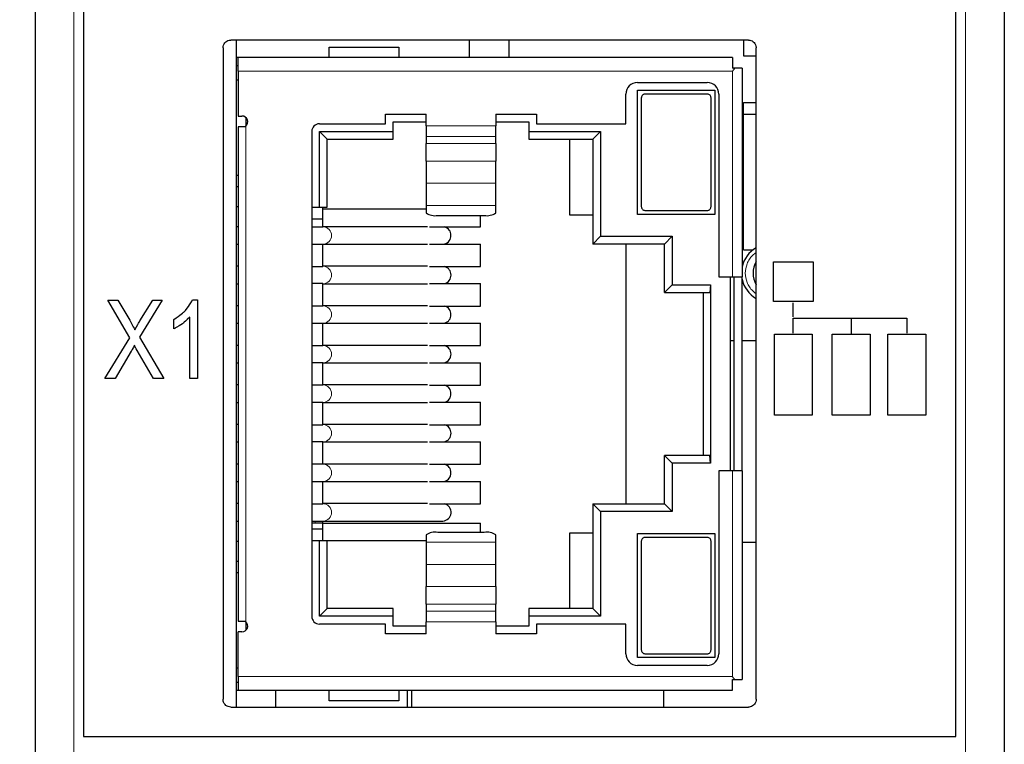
# Model space of a CAD drawing. Header units: millimetres. Extents: x 5 to 418, y 2 to 292.
# Tile 9 of 29: x 65 to 90, y 176 to 195. Entities that reach past the tile are written whole.
import ezdxf

# ---------------------------------------------------------------- set-up
doc = ezdxf.new("R2010")
doc.units = ezdxf.units.MM
doc.layers.add('SLD-0', color=7, linetype='Continuous')
doc.styles.add('SLDTEXTSTYLE0', font='TXT', dxfattribs={"width": 0.605})
doc.dimstyles.new('SLDDIMSTYLE1', dxfattribs={"dimtxt": 3.5, "dimasz": 3.302, "dimexe": 0, "dimexo": 0.0625, "dimgap": 0.875, "dimtad": 1, "dimdec": 1, "dimrnd": 1e-09, "dimzin": 12, "dimdsep": 46, "dimtxsty": 'SLDTEXTSTYLE0', "dimsah": 1, "dimcen": 0.09, "dimadec": 0, "dimazin": 3, "dimtfac": 1, "dimtofl": 0, "dimtmove": 0, "dimatfit": 3, "dimfxl": 1, "dimfrac": 2, "dimtolj": 1, "dimtzin": 12, "dimarcsym": 0})

# ---------------------------------------------------------------- blocks, each defined once
blk = doc.blocks.new('_D_1')
at = {"layer": 'SLD-0', "color": 7}
for p, q in [((75.222, 267.856), (54.396, 267.856)), ((55.396, 267.856), (55.396, 162.523)), ((75.172, 162.523), (54.396, 162.523))]:
    blk.add_line(p, q, dxfattribs=at)
for points in [[(55.396, 267.856), (54.888, 264.554), (55.904, 264.554)], [(55.396, 162.523), (55.904, 165.825), (54.888, 165.825)]]:
    blk.add_solid(points, dxfattribs=at)
at = {"layer": 'SLD-0', "color": 7, "insert": (50.885, 209.174), "char_height": 3.5, "attachment_point": 1, "rotation": 90, "style": 'SLDTEXTSTYLE0'}
blk.add_mtext('105,3', dxfattribs=at)

msp = doc.modelspace()

# ---------------------------------------------------------------- linework, layer by layer
at = {"color": 7, "linetype": 'Continuous', "lineweight": 25}
for p, q in [((65.402, 257.812), (65.402, 175.811)), ((90.402, 257.812), (90.402, 175.811)), ((66.652, 257.411), (66.652, 176.211)), ((89.152, 176.211), (89.152, 257.411)), ((83.802, 194.171), (70.452, 194.171)), ((70.602, 176.971), (70.602, 194.171)), ((76.602, 194.171), (76.602, 193.716)), ((77.622, 194.171), (77.622, 193.716)), ((83.672, 194.171), (83.672, 193.761)), ((70.252, 193.971), (70.252, 177.171)), ((72.989, 193.716), (72.989, 193.986)), ((72.989, 193.986), (74.789, 193.986)), ((74.789, 193.986), (74.789, 193.716)), ((84.002, 177.171), (84.002, 193.971)), ((70.639, 193.716), (70.602, 193.716)), ((70.602, 193.516), (70.639, 193.516)), ((83.389, 193.716), (70.639, 193.716)), ((70.639, 193.366), (70.639, 193.716)), ((83.389, 193.716), (83.389, 193.441)), ((83.672, 193.761), (84.002, 193.761)), ((70.639, 193.366), (70.639, 192.211)), ((83.452, 193.441), (83.389, 193.441)), ((83.639, 193.441), (83.452, 193.441)), ((83.639, 193.441), (83.639, 188.061)), ((70.639, 193.136), (70.602, 193.136)), ((80.939, 193.076), (82.739, 193.076)), ((80.639, 192.011), (80.639, 192.776)), ((80.939, 189.676), (80.939, 192.876)), ((80.939, 192.876), (82.939, 192.876)), ((82.739, 192.776), (81.139, 192.776)), ((82.939, 192.876), (82.939, 189.676)), ((83.039, 192.776), (83.039, 188.061)), ((81.039, 192.676), (81.039, 189.876)), ((82.839, 189.876), (82.839, 192.676)), ((83.672, 192.561), (84.002, 192.561)), ((83.672, 192.261), (83.672, 192.561)), ((74.439, 192.261), (75.489, 192.261)), ((74.439, 192.011), (74.439, 192.261)), ((75.489, 191.954), (75.489, 192.261)), ((77.289, 192.261), (78.339, 192.261)), ((77.289, 192.261), (77.289, 191.954)), ((78.339, 192.261), (78.339, 192.011)), ((83.672, 188.761), (83.672, 192.261)), ((83.672, 192.261), (84.002, 192.261)), ((70.639, 192.211), (70.739, 192.211)), ((70.839, 192.173), (70.839, 191.95)), ((72.739, 192.011), (74.439, 192.011)), ((74.639, 192.061), (75.489, 192.061)), ((74.639, 191.811), (74.639, 192.061)), ((77.289, 192.061), (78.139, 192.061)), ((78.139, 192.061), (78.139, 191.811)), ((78.339, 192.011), (80.639, 192.011)), ((70.639, 191.936), (70.639, 179.186)), ((70.839, 191.936), (70.639, 191.936)), ((70.839, 191.936), (70.839, 191.95)), ((72.539, 191.811), (72.539, 179.311)), ((72.739, 191.811), (74.639, 191.811)), ((72.739, 189.861), (72.739, 191.811)), ((72.739, 191.811), (72.939, 191.611)), ((74.639, 191.611), (74.639, 191.811)), ((75.489, 191.954), (75.489, 191.679)), ((77.289, 191.679), (77.289, 191.954)), ((78.139, 191.811), (79.989, 191.811)), ((78.139, 191.811), (78.139, 191.611)), ((79.989, 191.811), (79.789, 191.611)), ((79.989, 191.811), (79.989, 189.111)), ((72.939, 191.611), (74.639, 191.611)), ((72.939, 189.861), (72.939, 191.611)), ((75.489, 191.679), (75.489, 191.501)), ((75.489, 191.044), (75.489, 191.501)), ((77.289, 191.501), (77.289, 191.679)), ((77.289, 191.501), (77.289, 191.044)), ((78.139, 191.611), (79.789, 191.611)), ((79.189, 191.611), (79.189, 189.666)), ((79.789, 191.611), (79.789, 188.911)), ((75.489, 191.044), (75.489, 190.478)), ((77.289, 190.478), (77.289, 191.044)), ((70.602, 190.686), (70.639, 190.686)), ((75.489, 190.478), (75.489, 189.902)), ((77.289, 189.902), (77.289, 190.478)), ((70.639, 190.386), (70.602, 190.386)), ((70.602, 189.881), (70.639, 189.881)), ((72.539, 189.861), (72.739, 189.861)), ((72.739, 189.861), (72.939, 189.861)), ((72.829, 189.561), (72.829, 189.861)), ((72.829, 189.821), (75.489, 189.821)), ((75.489, 189.902), (75.489, 189.715)), ((77.289, 189.715), (77.289, 189.902)), ((81.139, 189.776), (82.739, 189.776)), ((72.539, 189.561), (72.829, 189.561)), ((72.829, 189.351), (72.829, 189.561)), ((75.789, 189.647), (76.989, 189.647)), ((76.889, 189.351), (76.889, 189.647)), ((79.189, 189.666), (79.789, 189.666)), ((82.939, 189.676), (80.939, 189.676)), ((70.639, 189.356), (70.602, 189.356)), ((72.539, 189.351), (72.829, 189.351)), ((72.839, 189.356), (72.829, 189.356)), ((75.527, 189.356), (72.839, 189.356)), ((75.578, 189.351), (76.889, 189.351)), ((79.789, 188.911), (79.989, 189.111)), ((79.989, 189.111), (81.839, 189.111)), ((81.639, 188.911), (81.839, 189.111)), ((81.839, 189.111), (81.839, 187.861)), ((70.602, 188.906), (70.639, 188.906)), ((72.539, 188.911), (72.829, 188.911)), ((72.829, 188.331), (72.829, 188.911)), ((72.829, 188.906), (72.839, 188.906)), ((72.839, 188.906), (75.527, 188.906)), ((75.578, 188.911), (76.889, 188.911)), ((76.889, 188.331), (76.889, 188.911)), ((81.639, 188.911), (79.789, 188.911)), ((80.639, 188.911), (80.639, 182.211)), ((81.639, 187.661), (81.639, 188.911)), ((83.672, 188.761), (83.922, 188.761)), ((70.639, 188.336), (70.602, 188.336)), ((72.539, 188.331), (72.829, 188.331)), ((72.839, 188.336), (72.829, 188.336)), ((75.527, 188.336), (72.839, 188.336)), ((75.578, 188.331), (76.889, 188.331)), ((83.039, 188.061), (83.389, 188.061)), ((83.339, 183.061), (83.339, 188.061)), ((83.389, 188.061), (83.639, 188.061)), ((83.439, 183.061), (83.439, 188.061)), ((83.639, 183.061), (83.639, 188.061)), ((70.602, 187.886), (70.639, 187.886)), ((72.829, 187.891), (72.539, 187.891)), ((72.829, 187.311), (72.829, 187.891)), ((72.829, 187.886), (72.839, 187.886)), ((72.839, 187.886), (75.527, 187.886)), ((75.578, 187.891), (76.889, 187.891)), ((76.889, 187.311), (76.889, 187.891)), ((81.839, 187.861), (81.639, 187.661)), ((81.839, 187.861), (82.823, 187.861)), ((82.823, 187.861), (82.803, 187.661)), ((82.823, 187.861), (82.823, 183.261)), ((81.639, 187.661), (82.803, 187.661)), ((82.639, 187.661), (82.639, 183.461)), ((70.639, 187.316), (70.602, 187.316)), ((72.829, 187.311), (72.539, 187.311)), ((72.839, 187.316), (72.829, 187.316)), ((75.527, 187.316), (72.839, 187.316)), ((75.578, 187.311), (76.889, 187.311)), ((70.602, 186.866), (70.639, 186.866)), ((72.539, 186.871), (72.829, 186.871)), ((72.829, 186.291), (72.829, 186.871)), ((72.829, 186.866), (72.839, 186.866)), ((72.839, 186.866), (75.527, 186.866)), ((75.578, 186.871), (76.889, 186.871)), ((76.889, 186.291), (76.889, 186.871)), ((83.439, 186.411), (83.339, 186.411)), ((84.002, 186.411), (83.639, 186.411)), ((70.639, 186.296), (70.602, 186.296)), ((72.539, 186.291), (72.829, 186.291)), ((72.839, 186.296), (72.829, 186.296)), ((75.527, 186.296), (72.839, 186.296)), ((75.578, 186.291), (76.889, 186.291)), ((70.602, 185.846), (70.639, 185.846)), ((72.829, 185.851), (72.539, 185.851)), ((72.829, 185.271), (72.829, 185.851)), ((72.829, 185.846), (72.839, 185.846)), ((72.839, 185.846), (75.527, 185.846)), ((75.578, 185.851), (76.889, 185.851)), ((76.889, 185.271), (76.889, 185.851)), ((70.639, 185.276), (70.602, 185.276)), ((72.829, 185.271), (72.539, 185.271)), ((72.839, 185.276), (72.829, 185.276)), ((75.527, 185.276), (72.839, 185.276)), ((75.578, 185.271), (76.889, 185.271)), ((70.602, 184.826), (70.639, 184.826)), ((72.539, 184.831), (72.829, 184.831)), ((72.829, 184.251), (72.829, 184.831)), ((72.829, 184.826), (72.839, 184.826)), ((72.839, 184.826), (75.527, 184.826)), ((75.578, 184.831), (76.889, 184.831)), ((76.889, 184.251), (76.889, 184.831)), ((70.639, 184.256), (70.602, 184.256)), ((72.539, 184.251), (72.829, 184.251)), ((72.839, 184.256), (72.829, 184.256)), ((75.527, 184.256), (72.839, 184.256)), ((75.578, 184.251), (76.889, 184.251)), ((70.602, 183.806), (70.639, 183.806)), ((72.829, 183.811), (72.539, 183.811)), ((72.829, 183.231), (72.829, 183.811)), ((72.829, 183.806), (72.839, 183.806)), ((72.839, 183.806), (75.527, 183.806)), ((75.578, 183.811), (76.889, 183.811)), ((76.889, 183.231), (76.889, 183.811)), ((81.639, 183.461), (81.839, 183.261)), ((82.803, 183.461), (81.639, 183.461)), ((81.639, 182.211), (81.639, 183.461)), ((82.823, 183.261), (82.803, 183.461)), ((70.639, 183.236), (70.602, 183.236)), ((72.829, 183.231), (72.539, 183.231)), ((72.839, 183.236), (72.829, 183.236)), ((75.527, 183.236), (72.839, 183.236)), ((75.578, 183.231), (76.889, 183.231)), ((81.839, 183.261), (81.839, 182.011)), ((82.823, 183.261), (81.839, 183.261)), ((83.039, 183.061), (83.039, 178.346)), ((83.389, 183.061), (83.039, 183.061)), ((83.639, 183.061), (83.389, 183.061)), ((83.639, 183.061), (83.639, 177.681)), ((70.602, 182.786), (70.639, 182.786)), ((72.539, 182.791), (72.829, 182.791)), ((72.829, 182.211), (72.829, 182.791)), ((72.829, 182.786), (72.839, 182.786)), ((72.839, 182.786), (75.527, 182.786)), ((75.578, 182.791), (76.889, 182.791)), ((76.889, 182.211), (76.889, 182.791)), ((70.639, 182.216), (70.602, 182.216)), ((72.539, 182.211), (72.829, 182.211)), ((72.839, 182.216), (72.829, 182.216)), ((75.527, 182.216), (72.839, 182.216)), ((75.578, 182.211), (76.889, 182.211)), ((79.789, 182.211), (79.789, 179.511)), ((79.989, 182.011), (79.789, 182.211)), ((79.789, 182.211), (81.639, 182.211)), ((81.639, 182.211), (81.839, 182.011)), ((79.989, 182.011), (79.989, 179.311)), ((81.839, 182.011), (79.989, 182.011)), ((70.602, 181.766), (70.639, 181.766)), ((72.539, 181.766), (72.839, 181.766)), ((72.829, 181.716), (72.539, 181.716)), ((72.829, 181.716), (72.829, 181.766)), ((72.829, 181.561), (72.829, 181.716)), ((72.829, 181.716), (76.889, 181.716)), ((72.839, 181.766), (75.923, 181.766)), ((76.889, 181.475), (76.889, 181.716)), ((72.829, 181.561), (72.539, 181.561)), ((72.829, 181.261), (72.829, 181.561)), ((75.489, 181.408), (75.489, 181.221)), ((76.989, 181.475), (75.789, 181.475)), ((77.289, 181.221), (77.289, 181.408)), ((79.189, 181.456), (79.189, 179.511)), ((79.789, 181.456), (79.189, 181.456)), ((80.939, 181.446), (82.939, 181.446)), ((80.939, 178.246), (80.939, 181.446)), ((82.739, 181.346), (81.139, 181.346)), ((82.939, 181.446), (82.939, 178.246)), ((70.639, 181.241), (70.602, 181.241)), ((72.739, 181.261), (72.539, 181.261)), ((72.739, 179.311), (72.739, 181.261)), ((72.939, 181.261), (72.739, 181.261)), ((72.939, 179.511), (72.939, 181.261)), ((75.489, 181.261), (72.939, 181.261)), ((75.489, 181.221), (75.489, 180.645)), ((77.289, 180.645), (77.289, 181.221)), ((81.039, 181.246), (81.039, 178.446)), ((82.839, 178.446), (82.839, 181.246)), ((83.639, 181.223), (84.002, 181.223)), ((70.602, 180.736), (70.639, 180.736)), ((75.489, 180.645), (75.489, 180.078)), ((77.289, 180.078), (77.289, 180.645)), ((70.639, 180.436), (70.602, 180.436)), ((75.489, 179.622), (75.489, 180.078)), ((77.289, 180.078), (77.289, 179.622)), ((75.489, 179.622), (75.489, 179.443)), ((77.289, 179.443), (77.289, 179.622)), ((72.739, 179.311), (72.939, 179.511)), ((74.639, 179.311), (72.739, 179.311)), ((74.639, 179.511), (72.939, 179.511)), ((74.639, 179.311), (74.639, 179.511)), ((74.639, 179.061), (74.639, 179.311)), ((75.489, 179.443), (75.489, 179.169)), ((77.289, 179.169), (77.289, 179.443)), ((79.789, 179.511), (78.139, 179.511)), ((78.139, 179.511), (78.139, 179.311)), ((78.139, 179.311), (78.139, 179.061)), ((79.989, 179.311), (78.139, 179.311)), ((79.989, 179.311), (79.789, 179.511)), ((70.639, 179.186), (70.839, 179.186)), ((70.839, 179.173), (70.839, 179.186)), ((70.839, 179.173), (70.839, 178.95)), ((74.439, 179.111), (72.739, 179.111)), ((74.439, 178.861), (74.439, 179.111)), ((75.489, 179.061), (74.639, 179.061)), ((75.489, 178.861), (75.489, 179.169)), ((77.289, 179.169), (77.289, 178.861)), ((78.139, 179.061), (77.289, 179.061)), ((78.339, 179.111), (78.339, 178.861)), ((80.639, 179.111), (78.339, 179.111)), ((80.639, 178.346), (80.639, 179.111)), ((70.639, 177.756), (70.639, 178.911)), ((70.739, 178.911), (70.639, 178.911)), ((75.489, 178.861), (74.439, 178.861)), ((78.339, 178.861), (77.289, 178.861)), ((81.139, 178.346), (82.739, 178.346)), ((82.939, 178.246), (80.939, 178.246)), ((82.739, 178.046), (80.939, 178.046)), ((70.602, 177.986), (70.639, 177.986)), ((70.639, 177.606), (70.602, 177.606)), ((70.639, 177.756), (70.639, 177.406)), ((83.389, 177.406), (83.389, 177.681)), ((83.389, 177.681), (83.452, 177.681)), ((83.452, 177.681), (83.639, 177.681)), ((70.602, 177.406), (70.639, 177.406)), ((70.639, 177.406), (83.389, 177.406)), ((71.602, 177.406), (71.602, 176.971)), ((72.989, 177.136), (72.989, 177.406)), ((74.789, 177.406), (74.789, 177.136)), ((75.01, 176.971), (75.01, 177.406)), ((75.122, 176.971), (75.122, 177.406)), ((81.622, 176.971), (81.622, 177.406)), ((74.789, 177.136), (72.989, 177.136)), ((70.452, 176.971), (83.802, 176.971)), ((66.652, 176.211), (89.152, 176.211))]:
    msp.add_line(p, q, dxfattribs=at)
at = {"color": 7, "linetype": 'Continuous', "lineweight": 18}
for p, q in [((66.402, 257.812), (66.402, 175.811)), ((89.402, 175.811), (89.402, 257.812)), ((83.389, 193.366), (70.639, 193.366)), ((83.389, 193.366), (83.389, 188.061)), ((70.839, 191.936), (70.839, 179.186)), ((75.489, 191.954), (77.289, 191.954)), ((75.489, 191.679), (77.289, 191.679)), ((75.489, 191.501), (77.289, 191.501)), ((77.289, 191.044), (75.489, 191.044)), ((75.489, 190.478), (77.289, 190.478)), ((75.489, 189.902), (77.289, 189.902)), ((83.389, 183.061), (83.389, 177.756)), ((72.63, 181.716), (72.63, 181.766)), ((77.289, 181.221), (75.489, 181.221)), ((77.289, 180.645), (75.489, 180.645)), ((75.489, 180.078), (77.289, 180.078)), ((77.289, 179.622), (75.489, 179.622)), ((77.289, 179.443), (75.489, 179.443)), ((77.289, 179.169), (75.489, 179.169)), ((70.639, 177.756), (83.389, 177.756))]:
    msp.add_line(p, q, dxfattribs=at)
at = {"color": 7, "linetype": 'Continuous'}
for p, q in [((84.448, 187.425), (84.448, 188.45)), ((84.448, 188.45), (85.473, 188.45)), ((85.473, 188.45), (85.473, 187.425)), ((67.847, 186.496), (67.281, 187.463)), ((67.281, 187.463), (67.541, 187.463)), ((67.541, 187.463), (67.844, 186.946)), ((68.678, 187.463), (68.098, 186.513)), ((68.107, 186.926), (68.442, 187.463)), ((68.442, 187.463), (68.678, 187.463)), ((69.464, 187.471), (69.596, 187.471)), ((69.596, 187.471), (69.596, 185.443)), ((85.473, 187.425), (84.448, 187.425)), ((84.96, 187.03), (84.96, 187.396)), ((68.985, 186.724), (68.985, 186.964)), ((69.392, 185.443), (69.392, 187.024)), ((84.956, 186.612), (84.956, 187.001)), ((84.956, 187.001), (87.89, 187.001)), ((86.453, 187.001), (86.453, 186.583)), ((87.89, 187.001), (87.89, 186.612)), ((67.205, 185.443), (67.847, 186.496)), ((68.098, 186.513), (68.724, 185.443)), ((84.471, 184.497), (84.471, 186.583)), ((84.471, 186.583), (85.449, 186.583)), ((85.449, 186.583), (85.449, 184.497)), ((85.964, 184.497), (85.964, 186.583)), ((85.964, 186.583), (86.942, 186.583)), ((86.942, 186.583), (86.942, 184.497)), ((87.401, 184.497), (87.401, 186.583)), ((87.401, 186.583), (88.379, 186.583)), ((88.379, 186.583), (88.379, 184.497)), ((68.454, 185.443), (68.035, 186.163)), ((67.884, 186.147), (67.468, 185.443)), ((67.468, 185.443), (67.205, 185.443)), ((68.724, 185.443), (68.454, 185.443)), ((69.596, 185.443), (69.392, 185.443)), ((85.449, 184.497), (84.471, 184.497)), ((86.942, 184.497), (85.964, 184.497)), ((88.379, 184.497), (87.401, 184.497))]:
    msp.add_line(p, q, dxfattribs=at)
at = {"color": 7, "linetype": 'Continuous', "lineweight": 25}
for centre, radius, start, end in [((80.939, 192.776), 0.3, 90, 180), ((82.739, 192.776), 0.3, 0, 90), ((70.739, 192.061), 0.15, 311.8103, 90), ((72.739, 191.811), 0.2, 90, 180), ((75.717, 190.033), 0.392, 234.2882, 280.4735), ((77.06, 190.033), 0.392, 259.5265, 305.7118), ((75.91, 189.139), 0.22, 358.0706, 75.1731), ((75.91, 189.124), 0.22, 284.8269, 1.9294), ((84.372, 188.161), 0.75, 119.5599, 168.0248), ((84.522, 188.161), 0.6, 150.0736, 209.9264), ((75.904, 188.111), 0.229, 285.8709, 74.1291), ((84.372, 188.161), 0.75, 191.9752, 240.4401), ((75.91, 187.099), 0.22, 358.0706, 75.1731), ((75.91, 187.084), 0.22, 284.8269, 1.9294), ((75.904, 186.071), 0.229, 285.8709, 74.1291), ((75.91, 185.059), 0.22, 358.0706, 75.1731), ((75.91, 185.044), 0.22, 284.8269, 1.9294), ((75.904, 184.031), 0.229, 285.8709, 74.1291), ((75.91, 183.019), 0.22, 358.0706, 75.1731), ((75.91, 183.004), 0.22, 284.8269, 1.9294), ((75.906, 181.993), 0.227, 274.3027, 74.5635), ((75.717, 181.09), 0.392, 79.5265, 125.7118), ((77.06, 181.09), 0.392, 54.2882, 100.4735), ((72.739, 179.311), 0.2, 180, 270), ((70.739, 179.061), 0.15, 270, 48.1897), ((80.939, 178.346), 0.3, 180, 270), ((82.739, 178.346), 0.3, 270, 0)]:
    msp.add_arc(centre, radius, start, end, dxfattribs=at)
at = {"color": 7, "linetype": 'Continuous', "lineweight": 18}
for centre in [(72.826, 189.131), (72.826, 188.111), (72.826, 187.091), (72.826, 186.071), (72.826, 185.051), (72.826, 184.031), (72.826, 183.011), (72.826, 181.991)]:
    msp.add_arc(centre, 0.225, 273.2276, 86.7724, dxfattribs=at)
at = {"color": 7, "linetype": 'Continuous', "lineweight": 25}
for points, knots in [([(70.252, 193.971), (70.255, 193.994), (70.259, 194.039), (70.294, 194.099), (70.344, 194.144), (70.401, 194.168), (70.438, 194.17), (70.452, 194.171)], [0, 0, 0, 0, 0.2146939, 0.4293877, 0.6440816, 0.8587754, 1, 1, 1, 1]), ([(83.802, 194.171), (83.825, 194.169), (83.87, 194.165), (83.93, 194.13), (83.975, 194.079), (83.999, 194.023), (84.001, 193.986), (84.002, 193.971)], [0, 0, 0, 0, 0.214694, 0.429388, 0.644082, 0.858775, 1, 1, 1, 1]), ([(83.389, 193.366), (83.39, 193.367), (83.411, 193.392), (83.432, 193.417), (83.452, 193.441)], [0, 0, 0, 0, 0.0380057, 1, 1, 1, 1]), ([(81.139, 192.776), (81.128, 192.775), (81.108, 192.774), (81.08, 192.759), (81.058, 192.738), (81.042, 192.709), (81.04, 192.687), (81.039, 192.676)], [0, 0, 0, 0, 0.1840651, 0.3677729, 0.560832, 0.7762945, 1, 1, 1, 1]), ([(82.839, 192.676), (82.837, 192.689), (82.835, 192.714), (82.814, 192.746), (82.784, 192.768), (82.757, 192.776), (82.742, 192.776), (82.739, 192.776)], [0, 0, 0, 0, 0.249634, 0.499679, 0.735335, 0.94229, 1, 1, 1, 1]), ([(81.039, 189.876), (81.04, 189.864), (81.043, 189.839), (81.064, 189.807), (81.094, 189.785), (81.121, 189.777), (81.135, 189.776), (81.139, 189.776)], [0, 0, 0, 0, 0.249031, 0.498463, 0.733835, 0.941019, 1, 1, 1, 1]), ([(82.739, 189.776), (82.749, 189.777), (82.77, 189.779), (82.797, 189.793), (82.82, 189.815), (82.836, 189.843), (82.838, 189.865), (82.839, 189.876)], [0, 0, 0, 0, 0.184497, 0.368641, 0.562046, 0.77757, 1, 1, 1, 1]), ([(81.139, 181.346), (81.128, 181.345), (81.108, 181.344), (81.08, 181.329), (81.058, 181.308), (81.042, 181.279), (81.04, 181.257), (81.039, 181.246)], [0, 0, 0, 0, 0.184497, 0.368641, 0.562046, 0.77757, 1, 1, 1, 1]), ([(82.839, 181.246), (82.837, 181.259), (82.835, 181.284), (82.814, 181.316), (82.784, 181.338), (82.757, 181.346), (82.742, 181.346), (82.739, 181.346)], [0, 0, 0, 0, 0.249031, 0.498463, 0.733835, 0.941019, 1, 1, 1, 1]), ([(81.039, 178.446), (81.04, 178.434), (81.043, 178.409), (81.064, 178.377), (81.094, 178.355), (81.121, 178.347), (81.136, 178.346), (81.139, 178.346)], [0, 0, 0, 0, 0.2496344, 0.4996786, 0.7353355, 0.9422903, 1, 1, 1, 1]), ([(82.739, 178.346), (82.749, 178.347), (82.769, 178.349), (82.797, 178.363), (82.82, 178.385), (82.836, 178.413), (82.838, 178.435), (82.839, 178.446)], [0, 0, 0, 0, 0.184065, 0.367773, 0.560832, 0.776294, 1, 1, 1, 1]), ([(83.452, 177.681), (83.432, 177.705), (83.411, 177.73), (83.39, 177.755), (83.389, 177.756)], [0, 0, 0, 0, 0.961994, 1, 1, 1, 1]), ([(70.452, 176.971), (70.43, 176.974), (70.385, 176.978), (70.325, 177.012), (70.28, 177.063), (70.256, 177.119), (70.253, 177.157), (70.252, 177.171)], [0, 0, 0, 0, 0.214694, 0.429388, 0.644082, 0.858775, 1, 1, 1, 1]), ([(84.002, 177.171), (84, 177.149), (83.996, 177.104), (83.961, 177.044), (83.911, 176.999), (83.854, 176.975), (83.817, 176.972), (83.802, 176.971)], [0, 0, 0, 0, 0.214694, 0.429388, 0.644082, 0.858775, 1, 1, 1, 1])]:
    msp.add_open_spline(points, degree=3, knots=knots, dxfattribs=at)
at = {"color": 7, "linetype": 'Continuous', "lineweight": 18}
for points, knots in [([(83.722, 188.161), (83.731, 188.243), (83.745, 188.37), (83.826, 188.521), (83.905, 188.621), (83.971, 188.671), (84.002, 188.694)], [0, 0, 0, 0, 0.390174, 0.602893, 0.814754, 1, 1, 1, 1]), ([(84.002, 187.629), (83.971, 187.652), (83.905, 187.702), (83.826, 187.802), (83.744, 187.953), (83.731, 188.08), (83.722, 188.161)], [0, 0, 0, 0, 0.1853, 0.398004, 0.609851, 1, 1, 1, 1])]:
    msp.add_open_spline(points, degree=3, knots=knots, dxfattribs=at)
at = {"color": 7, "linetype": 'Continuous'}
for points, knots in [([(69.282, 187.2), (69.403, 187.354), (69.464, 187.471), (69.445, 187.431), (69.464, 187.471)], [0, 0, 0, 0, 0.59548, 1, 1, 1, 1]), ([(68.985, 186.964), (69.161, 187.086), (69.282, 187.2), (69.243, 187.16), (69.282, 187.2)], [0, 0, 0, 0, 0.562511, 1, 1, 1, 1]), ([(67.844, 186.946), (67.931, 186.789), (67.976, 186.696), (67.961, 186.727), (67.976, 186.696)], [0, 0, 0, 0, 0.63586, 1, 1, 1, 1]), ([(67.976, 186.696), (68.043, 186.822), (68.107, 186.926), (68.085, 186.892), (68.107, 186.926)], [0, 0, 0, 0, 0.537425, 1, 1, 1, 1]), ([(69.392, 187.024), (69.298, 186.93), (69.203, 186.855), (69.236, 186.879), (69.203, 186.855)], [0, 0, 0, 0, 0.522503, 1, 1, 1, 1]), ([(69.203, 186.855), (69.077, 186.771), (68.985, 186.724), (69.016, 186.739), (68.985, 186.724)], [0, 0, 0, 0, 0.597003, 1, 1, 1, 1]), ([(67.965, 186.299), (67.911, 186.197), (67.884, 186.147), (67.893, 186.164), (67.884, 186.147)], [0, 0, 0, 0, 0.669964, 1, 1, 1, 1]), ([(68.035, 186.163), (67.996, 186.236), (67.965, 186.299), (67.975, 186.278), (67.965, 186.299)], [0, 0, 0, 0, 0.538955, 1, 1, 1, 1])]:
    msp.add_open_spline(points, degree=3, knots=knots, dxfattribs=at)

# ---------------------------------------------------------------- dimensions: what is measured, and where the dimension line sits
at = {"layer": 'SLD-0', "color": 7}
dim = msp.add_linear_dim(base=(55.396, 162.523), p1=(75.222, 267.856), p2=(75.172, 162.523), angle=90, dimstyle='SLDDIMSTYLE1', dxfattribs=at)
dim.commit()
dim.dimension.update_dxf_attribs({"geometry": '_D_1', "text_midpoint": (55.396, 215.19), "dimtype": 160})

doc.saveas('drawing.dxf')
